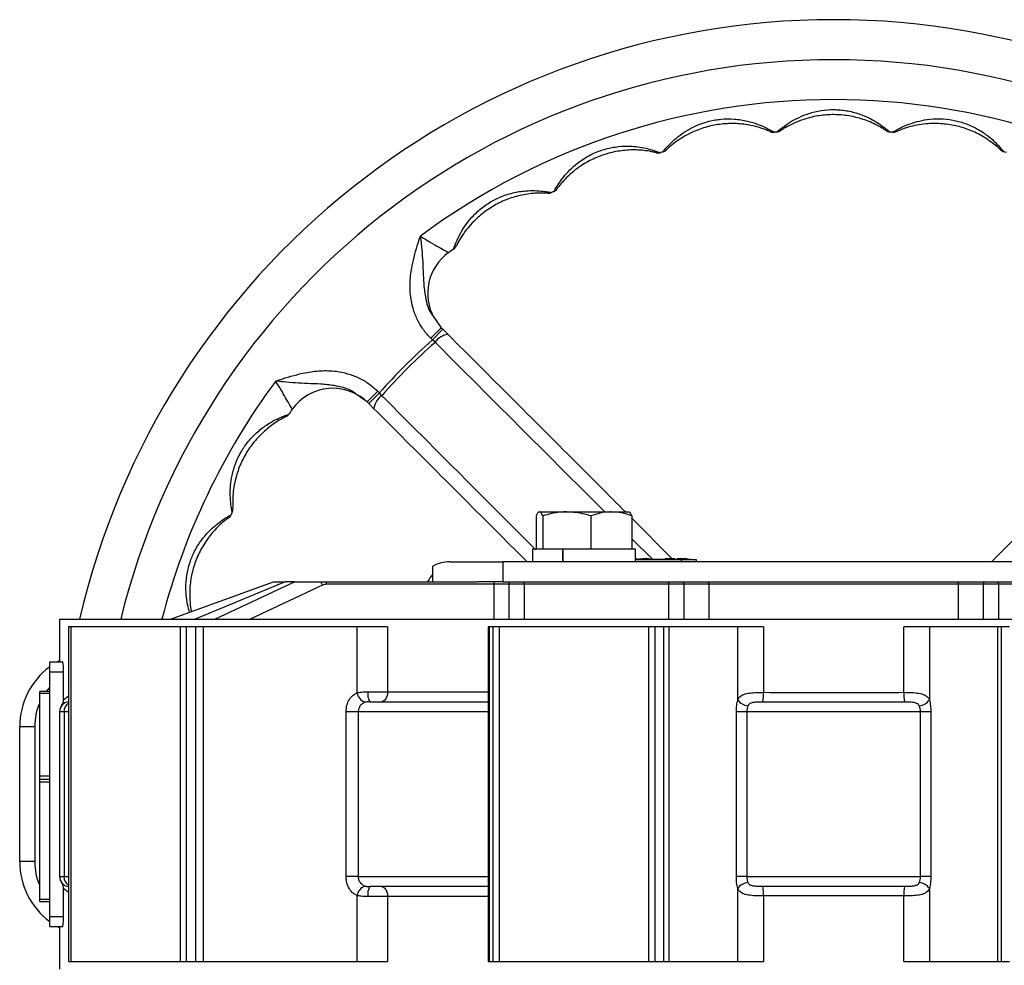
# Model space of a CAD drawing. Header units: millimetres. Extents: x 387 to 2639, y -861 to 1385.
# Tile 27 of 36: x 1056 to 1254, y 1196 to 1385. Entities that reach past the tile are written whole.
import ezdxf

# ---------------------------------------------------------------- set-up
doc = ezdxf.new("R2010")
doc.units = ezdxf.units.MM

msp = doc.modelspace()

# ---------------------------------------------------------------- linework, layer by layer
at = {"color": 7, "linetype": 'Continuous', "lineweight": 25}
for p, q in [((1139.14, 1325.64), (1140.78, 1323.32)), ((1140.78, 1323.32), (1138.66, 1321.2)), ((1140.78, 1323.32), (1141.11, 1323)), ((1138.99, 1320.87), (1138.66, 1321.2)), ((1141.11, 1323), (1138.99, 1320.87)), ((1142.14, 1321.96), (1141.11, 1323)), ((1139.54, 1320.39), (1138.99, 1320.87)), ((1125.94, 1308.47), (1123.83, 1309.96)), ((1125.94, 1308.47), (1128.06, 1310.59)), ((1126.26, 1308.14), (1128.38, 1310.26)), ((1128.06, 1310.59), (1128.38, 1310.26)), ((1128.87, 1309.71), (1128.38, 1310.26)), ((1126.26, 1308.14), (1125.94, 1308.47)), ((1126.26, 1308.14), (1127.29, 1307.11)), ((1160.42, 1286.46), (1165.9, 1286.46)), ((1165.9, 1286.46), (1174.82, 1286.46)), ((1174.82, 1286.46), (1178.35, 1286.46)), ((1159.75, 1285.66), (1159.75, 1278.96)), ((1161.1, 1285.66), (1161.1, 1278.96)), ((1170.7, 1285.66), (1170.7, 1278.96)), ((1178.95, 1285.66), (1178.95, 1278.96)), ((1178.95, 1285.18), (1187.04, 1277.09)), ((1250.97, 1276.46), (1259.75, 1285.24)), ((1159.05, 1278.96), (1159.05, 1276.46)), ((1161.1, 1278.96), (1159.05, 1278.96)), ((1161.1, 1278.96), (1161.08, 1278.96)), ((1161.27, 1278.96), (1161.1, 1278.96)), ((1165.08, 1278.96), (1161.27, 1278.96)), ((1165.08, 1278.96), (1165.08, 1276.46)), ((1165.08, 1278.96), (1165.09, 1278.96)), ((1165.09, 1278.96), (1165.09, 1276.46)), ((1170.53, 1278.96), (1165.09, 1278.96)), ((1170.7, 1278.96), (1170.53, 1278.96)), ((1170.85, 1278.96), (1170.7, 1278.96)), ((1178.8, 1278.96), (1170.85, 1278.96)), ((1178.95, 1278.96), (1178.8, 1278.96)), ((1179.65, 1278.96), (1178.95, 1278.96)), ((1179.65, 1276.46), (1179.65, 1278.96)), ((1142.49, 1276.46), (1153.11, 1276.46)), ((1153.11, 1276.46), (1153.11, 1272.46)), ((1285.09, 1276.46), (1153.11, 1276.46)), ((1179.65, 1276.96), (1189.6, 1276.96)), ((1179.65, 1276.95), (1188.85, 1276.95)), ((1179.66, 1277.06), (1179.66, 1276.97)), ((1179.66, 1276.97), (1179.66, 1276.96)), ((1180, 1277.06), (1179.69, 1277.06)), ((1179.9, 1276.97), (1179.9, 1276.96)), ((1179.94, 1276.97), (1179.9, 1276.97)), ((1179.94, 1276.97), (1179.94, 1276.96)), ((1180, 1277.06), (1180, 1276.97)), ((1180.01, 1277.06), (1180.01, 1276.97)), ((1180.31, 1276.97), (1180.31, 1276.96)), ((1180.38, 1276.97), (1180.34, 1276.97)), ((1180.38, 1276.97), (1180.38, 1276.96)), ((1180.94, 1276.97), (1180.38, 1276.97)), ((1180.94, 1276.97), (1180.94, 1276.96)), ((1181.07, 1276.97), (1180.94, 1276.97)), ((1181.08, 1277.06), (1181.08, 1276.97)), ((1181.08, 1276.97), (1181.08, 1276.96)), ((1181.09, 1276.97), (1181.09, 1276.96)), ((1181.1, 1276.97), (1181.09, 1276.97)), ((1181.1, 1277.06), (1181.1, 1276.97)), ((1181.6, 1277.06), (1181.1, 1277.06)), ((1181.1, 1276.97), (1181.1, 1276.96)), ((1182.4, 1276.97), (1181.1, 1276.97)), ((1181.79, 1277.06), (1181.79, 1276.97)), ((1181.87, 1277.06), (1181.87, 1276.97)), ((1182.02, 1277.06), (1181.87, 1277.06)), ((1182.02, 1277.06), (1182.02, 1276.97)), ((1182.06, 1277.06), (1182.06, 1276.97)), ((1182.4, 1277.06), (1182.09, 1277.06)), ((1182.4, 1277.06), (1182.4, 1276.97)), ((1182.4, 1276.97), (1182.4, 1276.96)), ((1182.41, 1277.06), (1182.41, 1276.96)), ((1185.25, 1276.96), (1185.25, 1276.95)), ((1185.25, 1276.96), (1185.25, 1276.95)), ((1185.25, 1276.96), (1185.25, 1276.95)), ((1185.91, 1277.06), (1185.52, 1277.06)), ((1185.52, 1277.06), (1185.52, 1276.96)), ((1185.96, 1277.06), (1185.96, 1276.96)), ((1185.98, 1277.06), (1185.98, 1276.96)), ((1186.79, 1277.06), (1185.98, 1277.06)), ((1186.79, 1277.06), (1186.79, 1276.96)), ((1187.52, 1277.06), (1186.79, 1277.06)), ((1186.99, 1276.95), (1186.99, 1276.96)), ((1187.52, 1277.06), (1187.52, 1276.96)), ((1187.54, 1277.06), (1187.54, 1276.96)), ((1187.99, 1277.06), (1187.99, 1276.96)), ((1188.38, 1277.06), (1187.99, 1277.06)), ((1188.43, 1277.06), (1188.43, 1276.96)), ((1188.45, 1277.06), (1188.45, 1276.96)), ((1189.99, 1277.06), (1188.45, 1277.06)), ((1188.85, 1276.95), (1188.85, 1276.46)), ((1188.85, 1276.95), (1191.85, 1276.95)), ((1189.6, 1276.96), (1190.85, 1276.96)), ((1189.99, 1277.06), (1189.99, 1276.96)), ((1190.01, 1277.06), (1190.01, 1276.96)), ((1191.85, 1276.95), (1191.85, 1276.46)), ((1139.11, 1272.46), (1139.11, 1275.59)), ((1086.57, 1264.96), (1107.18, 1272.46)), ((1095.46, 1264.96), (1111.38, 1272.46)), ((1111.38, 1272.46), (1109.52, 1272.46)), ((1111.38, 1272.46), (1116.63, 1272.46)), ((1116.96, 1271.77), (1116.63, 1272.46)), ((1116.63, 1272.46), (1117.81, 1272.46)), ((1117.81, 1271.96), (1117.81, 1272.46)), ((1117.81, 1272.46), (1147.94, 1272.46)), ((1151.35, 1271.96), (1117.81, 1271.96)), ((1153.11, 1272.46), (1147.94, 1272.46)), ((1151.35, 1271.96), (1151.35, 1272.46)), ((1154.35, 1271.96), (1151.35, 1271.96)), ((1153.11, 1272.46), (1154.8, 1272.46)), ((1154.35, 1264.96), (1154.35, 1271.96)), ((1157.35, 1271.96), (1154.35, 1271.96)), ((1154.8, 1272.46), (1157.35, 1272.46)), ((1157.35, 1271.96), (1157.35, 1272.46)), ((1157.35, 1272.46), (1186.35, 1272.46)), ((1186.35, 1271.96), (1157.35, 1271.96)), ((1186.35, 1271.96), (1186.35, 1272.46)), ((1186.35, 1272.46), (1188.9, 1272.46)), ((1189.35, 1271.96), (1186.35, 1271.96)), ((1188.9, 1272.46), (1249.8, 1272.46)), ((1189.35, 1271.96), (1189.35, 1264.96)), ((1194.35, 1271.96), (1189.35, 1271.96)), ((1194.35, 1271.96), (1194.35, 1272.46)), ((1244.35, 1271.96), (1194.35, 1271.96)), ((1244.35, 1271.96), (1244.35, 1272.46)), ((1249.35, 1271.96), (1244.35, 1271.96)), ((1249.35, 1264.96), (1249.35, 1271.96)), ((1252.35, 1271.96), (1249.35, 1271.96)), ((1249.8, 1272.46), (1252.35, 1272.46)), ((1252.35, 1271.96), (1252.35, 1272.46)), ((1252.35, 1272.46), (1281.35, 1272.46)), ((1281.35, 1271.96), (1252.35, 1271.96)), ((1064.35, 1264.96), (1064.35, 1256.46)), ((1064.35, 1264.96), (1374.35, 1264.96)), ((1066.09, 1263.46), (1066.09, 1196.46)), ((1066.57, 1263.46), (1066.09, 1263.46)), ((1066.57, 1263.46), (1066.57, 1196.46)), ((1088.53, 1263.46), (1066.57, 1263.46)), ((1088.53, 1196.46), (1088.53, 1263.46)), ((1089.66, 1263.46), (1088.53, 1263.46)), ((1089.66, 1263.46), (1089.66, 1196.46)), ((1091.61, 1263.46), (1089.66, 1263.46)), ((1093.07, 1263.46), (1091.61, 1263.46)), ((1091.61, 1196.46), (1091.61, 1263.46)), ((1093.07, 1263.46), (1093.07, 1196.46)), ((1123.91, 1263.46), (1093.07, 1263.46)), ((1123.91, 1250.26), (1123.91, 1263.46)), ((1130, 1263.46), (1123.91, 1263.46)), ((1130, 1263.46), (1130, 1250.46)), ((1150.18, 1263.46), (1150.18, 1196.46)), ((1150.37, 1263.46), (1150.18, 1263.46)), ((1150.37, 1263.46), (1150.37, 1196.46)), ((1151.19, 1263.46), (1150.37, 1263.46)), ((1151.19, 1196.46), (1151.19, 1263.46)), ((1152.34, 1263.46), (1151.19, 1263.46)), ((1152.34, 1263.46), (1152.34, 1196.46)), ((1182.36, 1263.46), (1152.34, 1263.46)), ((1183.57, 1263.46), (1182.36, 1263.46)), ((1182.36, 1196.46), (1182.36, 1263.46)), ((1183.57, 1263.46), (1183.57, 1196.46)), ((1185.35, 1263.46), (1183.57, 1263.46)), ((1185.35, 1196.46), (1185.35, 1263.46)), ((1186.38, 1263.46), (1185.35, 1263.46)), ((1186.38, 1263.46), (1186.38, 1196.46)), ((1200.15, 1263.46), (1186.38, 1263.46)), ((1200.15, 1248.86), (1200.15, 1263.46)), ((1205.3, 1263.46), (1200.15, 1263.46)), ((1205.3, 1263.46), (1205.3, 1250.34)), ((1233.39, 1250.34), (1233.39, 1263.46)), ((1238.54, 1263.46), (1233.39, 1263.46)), ((1238.54, 1263.46), (1238.54, 1248.86)), ((1252.22, 1263.46), (1238.54, 1263.46)), ((1252.22, 1196.46), (1252.22, 1263.46)), ((1252.94, 1263.46), (1252.22, 1263.46)), ((1252.94, 1263.46), (1252.94, 1196.46)), ((1254.55, 1263.46), (1252.94, 1263.46)), ((1062.35, 1256.46), (1064.94, 1256.46)), ((1062.35, 1254.46), (1062.35, 1256.46)), ((1063.87, 1256.46), (1064.35, 1256.72)), ((1062.35, 1254.46), (1065.12, 1254.46)), ((1062.35, 1205.46), (1062.35, 1254.46)), ((1065.12, 1248.84), (1065.12, 1254.46)), ((1062.35, 1250.5), (1060.35, 1250.5)), ((1060.35, 1250.17), (1060.35, 1250.5)), ((1126.08, 1250.46), (1130, 1250.46)), ((1060.35, 1250.17), (1062.35, 1250.17)), ((1060.35, 1233.63), (1060.35, 1250.17)), ((1126.5, 1248.46), (1150.18, 1248.46)), ((1065.23, 1246.46), (1064.35, 1246.46)), ((1064.35, 1246.46), (1064.35, 1213.46)), ((1065.23, 1246.46), (1065.23, 1213.46)), ((1121.72, 1213.46), (1121.72, 1246.46)), ((1124.13, 1246.46), (1121.72, 1246.46)), ((1124.13, 1246.46), (1124.13, 1213.46)), ((1199.87, 1213.46), (1199.87, 1246.46)), ((1201.95, 1246.46), (1199.87, 1246.46)), ((1201.95, 1246.46), (1201.95, 1213.46)), ((1236.74, 1246.46), (1201.95, 1246.46)), ((1238.83, 1246.46), (1236.74, 1246.46)), ((1236.74, 1213.46), (1236.74, 1246.46)), ((1238.83, 1246.46), (1238.83, 1213.46)), ((1056.35, 1216.46), (1056.35, 1243.46)), ((1059.35, 1243.46), (1056.35, 1243.46)), ((1059.35, 1243.46), (1059.35, 1216.46)), ((1060.35, 1233.63), (1062.35, 1233.63)), ((1060.35, 1232.96), (1060.35, 1233.63)), ((1060.35, 1232.96), (1062.35, 1232.96)), ((1060.35, 1232.46), (1060.35, 1232.96)), ((1060.35, 1232.46), (1062.35, 1232.46)), ((1060.35, 1208.96), (1060.35, 1232.46)), ((1059.35, 1216.46), (1056.35, 1216.46)), ((1064.35, 1213.46), (1065.23, 1213.46)), ((1124.13, 1213.46), (1121.72, 1213.46)), ((1201.95, 1213.46), (1199.87, 1213.46)), ((1201.95, 1213.46), (1236.74, 1213.46)), ((1238.83, 1213.46), (1236.74, 1213.46)), ((1065.12, 1205.46), (1065.12, 1211.08)), ((1150.18, 1211.46), (1126.5, 1211.46)), ((1200.15, 1196.46), (1200.15, 1211.06)), ((1238.54, 1211.06), (1238.54, 1196.46)), ((1060.35, 1208.96), (1062.35, 1208.96)), ((1060.35, 1208.46), (1060.35, 1208.96)), ((1123.91, 1196.46), (1123.91, 1209.66)), ((1130, 1209.46), (1126.08, 1209.46)), ((1130, 1209.46), (1130, 1196.46)), ((1205.3, 1209.58), (1205.3, 1196.46)), ((1233.39, 1196.46), (1233.39, 1209.58)), ((1060.35, 1208.46), (1062.35, 1208.46)), ((1062.35, 1203.46), (1062.35, 1205.46)), ((1062.35, 1205.46), (1065.12, 1205.46)), ((1062.35, 1203.46), (1064.94, 1203.46)), ((1064.35, 1203.2), (1063.87, 1203.46)), ((1064.35, 1203.46), (1064.35, 1194.96)), ((1066.09, 1196.46), (1066.57, 1196.46)), ((1066.57, 1196.46), (1088.53, 1196.46)), ((1088.53, 1196.46), (1089.66, 1196.46)), ((1089.66, 1196.46), (1091.61, 1196.46)), ((1091.61, 1196.46), (1093.07, 1196.46)), ((1093.07, 1196.46), (1123.91, 1196.46)), ((1123.91, 1196.46), (1130, 1196.46)), ((1150.18, 1196.46), (1150.37, 1196.46)), ((1150.37, 1196.46), (1151.19, 1196.46)), ((1151.19, 1196.46), (1152.34, 1196.46)), ((1152.34, 1196.46), (1182.36, 1196.46)), ((1182.36, 1196.46), (1183.57, 1196.46)), ((1183.57, 1196.46), (1185.35, 1196.46)), ((1185.35, 1196.46), (1186.38, 1196.46)), ((1186.38, 1196.46), (1200.15, 1196.46)), ((1200.15, 1196.46), (1205.3, 1196.46)), ((1233.39, 1196.46), (1238.54, 1196.46)), ((1238.54, 1196.46), (1252.22, 1196.46)), ((1252.22, 1196.46), (1252.94, 1196.46)), ((1252.94, 1196.46), (1254.55, 1196.46))]:
    msp.add_line(p, q, dxfattribs=at)
at = {"color": 8, "linetype": 'Continuous', "lineweight": 25}
for p, q in [((1183.07, 1276.96), (1178.95, 1281.07)), ((1181.6, 1277.06), (1181.6, 1276.97)), ((1109.52, 1272.46), (1091.51, 1264.96)), ((1151.35, 1264.96), (1151.35, 1271.96)), ((1157.35, 1271.96), (1157.35, 1264.96)), ((1186.35, 1264.96), (1186.35, 1271.96)), ((1194.35, 1271.96), (1194.35, 1264.96)), ((1244.35, 1264.96), (1244.35, 1271.96)), ((1252.35, 1271.96), (1252.35, 1264.96)), ((1116.96, 1271.77), (1102.5, 1264.96)), ((1062.35, 1251.39), (1061.63, 1250.5)), ((1130, 1250.46), (1150.18, 1250.46)), ((1065.12, 1248.84), (1066.09, 1249.62)), ((1066.09, 1246.46), (1065.23, 1246.46)), ((1150.18, 1246.46), (1124.13, 1246.46)), ((1065.23, 1213.46), (1066.09, 1213.46)), ((1124.13, 1213.46), (1150.18, 1213.46)), ((1066.09, 1210.3), (1065.12, 1211.08)), ((1150.18, 1209.46), (1130, 1209.46))]:
    msp.add_line(p, q, dxfattribs=at)
at = {"color": 7, "linetype": 'Continuous', "lineweight": 25, "flags": 128}
for points in [[(1130, 1250.46), (1129.98, 1250.07), (1129.91, 1249.69), (1129.81, 1249.35), (1129.66, 1249.05), (1129.49, 1248.8), (1129.29, 1248.61), (1129.07, 1248.5), (1128.85, 1248.46)], [(1128.85, 1211.46), (1129.07, 1211.42), (1129.29, 1211.31), (1129.49, 1211.12), (1129.66, 1210.87), (1129.81, 1210.57), (1129.91, 1210.22), (1129.98, 1209.85), (1130, 1209.46)]]:
    msp.add_lwpolyline(points, dxfattribs=at)
at = {"color": 7, "linetype": 'Continuous', "lineweight": 25}
for centre, radius, start, end in [((1219.35, 1229.96), 155, 13.0503, 166.9497), ((1219.35, 1229.96), 139, 53.4991, 126.537), ((1207.87, 1363.97), 1.5, 274.8962, 303.9302), ((1230.74, 1363.98), 1.5, 236.1059, 265.1399), ((1207.3, 1363.92), 1.5, 246.1059, 275.1399), ((1219.35, 1229.96), 133, 94.8962, 95.1399), ((1219.35, 1229.96), 133, 84.8962, 85.1399), ((1231.31, 1363.93), 1.5, 264.8962, 293.9302), ((1184.77, 1359.94), 1.5, 284.8962, 313.9302), ((1253.84, 1359.96), 1.5, 226.1059, 255.1399), ((1184.22, 1359.79), 1.5, 256.1059, 285.1399), ((1219.35, 1229.96), 133, 104.8962, 105.1399), ((1219.35, 1229.96), 133, 74.8962, 75.1399), ((1162.73, 1351.96), 1.5, 294.8962, 323.9302), ((1162.21, 1351.72), 1.5, 266.1059, 295.1399), ((1219.35, 1229.96), 133, 114.8962, 115.1399), ((1219.35, 1229.96), 133, 124.8962, 125.424), ((1142.4, 1340.28), 1.5, 304.8962, 333.9302), ((1148.05, 1330.19), 10, 125.424, 209.7104), ((1142.56, 1318.34), 3.65, 96.5663, 145.8519), ((1219.35, 1229.96), 121.34, 131.4743, 138.5618), ((1219.35, 1229.96), 120.61, 131.4313, 138.6049), ((1119.07, 1301.19), 10, 45.0181, 144.6121), ((1130.92, 1306.7), 3.65, 124.1843, 173.4698), ((1108.98, 1306.84), 1.5, 296.1059, 325.1399), ((1219.35, 1229.96), 133, 144.6121, 145.1399), ((1097.31, 1286.5), 1.5, 306.1059, 335.1399), ((1219.35, 1229.96), 133, 154.8962, 155.1399), ((1097.55, 1287.02), 1.5, 334.8962, 3.9302), ((1144.66, 1268.96), 7.5, 137.7617, 152.1961), ((1117.81, 1269.96), 2, 90, 115.2237), ((1157.35, 1271.96), 3, 170.4059, 180), ((1186.35, 1271.96), 3, 0, 9.5941), ((1252.35, 1271.96), 3, 170.4059, 180), ((1071.35, 1243.46), 15, 126.8699, 180), ((1126.26, 1250.64), 2.39, 189.1244, 252.4266), ((1128.81, 1249.98), 2.77, 170.0372, 213.3711), ((1196.35, 1250.02), 8.96, 349.6199, 2.093), ((1242.35, 1250.02), 8.96, 177.907, 190.3801), ((1066.35, 1246.46), 2, 97.368, 180), ((1202.34, 1250.26), 2.6, 212.4548, 266.639), ((1236.35, 1250.26), 2.6, 273.361, 327.5452), ((1071.35, 1216.46), 15, 180, 233.1301), ((1066.35, 1213.46), 2, 180, 262.632), ((1126.26, 1209.28), 2.39, 107.5734, 170.8756), ((1128.81, 1209.94), 2.77, 146.6289, 189.9628), ((1202.34, 1209.66), 2.6, 93.361, 147.5452), ((1196.35, 1209.9), 8.96, 357.907, 10.3801), ((1242.35, 1209.9), 8.96, 169.6199, 182.093), ((1236.35, 1209.66), 2.6, 32.4548, 86.639)]:
    msp.add_arc(centre, radius, start, end, dxfattribs=at)
at = {"color": 8, "linetype": 'Continuous', "lineweight": 25}
for centre, radius, start, end in [((1219.35, 1229.96), 147, 13.7741, 166.2259), ((1219.35, 1229.96), 139, 143.4991, 165.416), ((1071.35, 1243.46), 12, 156.4435, 180), ((1067.26, 1246.5), 2.04, 125.2169, 181.0143), ((1071.35, 1216.46), 12, 180, 203.5565), ((1067.26, 1213.42), 2.04, 178.9857, 234.7831)]:
    msp.add_arc(centre, radius, start, end, dxfattribs=at)
at = {"color": 7, "linetype": 'Continuous', "lineweight": 25}
msp.add_ellipse((1142.49, 1268.96), major_axis=(0, 7.5), ratio=0.965493, start_param=0, end_param=0.485518, dxfattribs=at)
for points, knots in [([(1208, 1362.47), (1208.02, 1362.49), (1208.06, 1362.53), (1208.43, 1362.85), (1209.23, 1363.51), (1210.63, 1364.49), (1212.43, 1365.46), (1214.48, 1366.27), (1216.84, 1366.84), (1218.96, 1367), (1221.1, 1366.9), (1223.25, 1366.54), (1225.31, 1365.84), (1226.99, 1365.04), (1228.34, 1364.25), (1229.5, 1363.41), (1230.25, 1362.8), (1230.57, 1362.52), (1230.6, 1362.49), (1230.61, 1362.48)], [0, 0, 0, 0, 0.0342555, 0.067184, 0.1170713, 0.1941728, 0.2617856, 0.3318114, 0.4168789, 0.5046242, 0.5435577, 0.6313853, 0.722268, 0.7617393, 0.8238821, 0.8898044, 0.9316543, 0.9766913, 1, 1, 1, 1]), ([(1185.16, 1358.49), (1185.17, 1358.51), (1185.21, 1358.56), (1185.52, 1358.94), (1186.2, 1359.73), (1187.4, 1360.93), (1189.01, 1362.2), (1190.88, 1363.35), (1193.11, 1364.32), (1195.17, 1364.85), (1197.29, 1365.12), (1199.47, 1365.14), (1201.62, 1364.81), (1203.42, 1364.31), (1204.89, 1363.77), (1206.17, 1363.15), (1207.02, 1362.68), (1207.39, 1362.45), (1207.42, 1362.43), (1207.43, 1362.42)], [0, 0, 0, 0, 0.034255, 0.067184, 0.117071, 0.194173, 0.261786, 0.331811, 0.416879, 0.504624, 0.543558, 0.631385, 0.722268, 0.761739, 0.823882, 0.889804, 0.931654, 0.976691, 1, 1, 1, 1]), ([(1229.91, 1362.73), (1229.9, 1362.74), (1229.87, 1362.76), (1229.55, 1362.97), (1228.83, 1363.42), (1227.72, 1364.02), (1225.9, 1364.83), (1223.49, 1365.57), (1220.54, 1366), (1217.58, 1365.95), (1215.03, 1365.53), (1212.94, 1364.89), (1211.25, 1364.2), (1209.91, 1363.49), (1209.13, 1363), (1208.77, 1362.77), (1208.73, 1362.74), (1208.7, 1362.72)], [0, 0, 0, 0, 0.020145, 0.05981, 0.0982, 0.161677, 0.224089, 0.338545, 0.453346, 0.566142, 0.678872, 0.74972, 0.820392, 0.895339, 0.941224, 0.970345, 1, 1, 1, 1]), ([(1231.18, 1362.43), (1231.2, 1362.45), (1231.25, 1362.48), (1231.67, 1362.73), (1232.58, 1363.24), (1234.12, 1363.96), (1236.07, 1364.6), (1238.22, 1365.04), (1240.64, 1365.19), (1242.76, 1364.98), (1244.85, 1364.51), (1246.91, 1363.79), (1248.81, 1362.74), (1250.33, 1361.66), (1251.53, 1360.65), (1252.52, 1359.62), (1253.15, 1358.89), (1253.42, 1358.55), (1253.45, 1358.52), (1253.46, 1358.51)], [0, 0, 0, 0, 0.034255, 0.067184, 0.117071, 0.194173, 0.261786, 0.331811, 0.416879, 0.504624, 0.543558, 0.631385, 0.722268, 0.761739, 0.823882, 0.889804, 0.931654, 0.976691, 1, 1, 1, 1]), ([(1206.69, 1362.55), (1206.68, 1362.55), (1206.65, 1362.57), (1206.3, 1362.72), (1205.51, 1363.03), (1204.31, 1363.44), (1202.38, 1363.92), (1199.88, 1364.23), (1196.9, 1364.14), (1193.99, 1363.58), (1191.56, 1362.72), (1189.61, 1361.72), (1188.07, 1360.76), (1186.87, 1359.82), (1186.18, 1359.21), (1185.87, 1358.91), (1185.83, 1358.88), (1185.81, 1358.86)], [0, 0, 0, 0, 0.020145, 0.05981, 0.0982, 0.161677, 0.224089, 0.338545, 0.453346, 0.566142, 0.678872, 0.74972, 0.820392, 0.895339, 0.941224, 0.970345, 1, 1, 1, 1]), ([(1252.8, 1358.88), (1252.79, 1358.89), (1252.77, 1358.91), (1252.49, 1359.18), (1251.86, 1359.74), (1250.87, 1360.53), (1249.22, 1361.64), (1246.97, 1362.79), (1244.15, 1363.73), (1241.22, 1364.19), (1238.64, 1364.22), (1236.46, 1363.95), (1234.69, 1363.57), (1233.25, 1363.1), (1232.39, 1362.76), (1231.99, 1362.59), (1231.94, 1362.57), (1231.92, 1362.56)], [0, 0, 0, 0, 0.020145, 0.05981, 0.0982, 0.161677, 0.224089, 0.338545, 0.453346, 0.566142, 0.678872, 0.74972, 0.820392, 0.895339, 0.941224, 0.970345, 1, 1, 1, 1]), ([(1163.36, 1350.6), (1163.37, 1350.63), (1163.4, 1350.68), (1163.63, 1351.11), (1164.17, 1352), (1165.15, 1353.39), (1166.51, 1354.92), (1168.15, 1356.38), (1170.17, 1357.72), (1172.11, 1358.6), (1174.16, 1359.24), (1176.3, 1359.64), (1178.47, 1359.68), (1180.33, 1359.51), (1181.87, 1359.23), (1183.25, 1358.84), (1184.16, 1358.52), (1184.56, 1358.36), (1184.6, 1358.35), (1184.61, 1358.34)], [0, 0, 0, 0, 0.034255, 0.067184, 0.117071, 0.194173, 0.261786, 0.331811, 0.416879, 0.504624, 0.543558, 0.631385, 0.722268, 0.761739, 0.823882, 0.889804, 0.931654, 0.976691, 1, 1, 1, 1]), ([(1183.86, 1358.34), (1183.85, 1358.34), (1183.81, 1358.35), (1183.44, 1358.44), (1182.61, 1358.61), (1181.36, 1358.8), (1179.38, 1358.94), (1176.86, 1358.81), (1173.94, 1358.2), (1171.17, 1357.15), (1168.93, 1355.87), (1167.18, 1354.56), (1165.83, 1353.34), (1164.81, 1352.21), (1164.24, 1351.49), (1163.98, 1351.14), (1163.95, 1351.1), (1163.94, 1351.08)], [0, 0, 0, 0, 0.020145, 0.05981, 0.0982, 0.161677, 0.224089, 0.338545, 0.453346, 0.566142, 0.678872, 0.74972, 0.820392, 0.895339, 0.941224, 0.970345, 1, 1, 1, 1]), ([(1143.26, 1339.04), (1143.27, 1339.07), (1143.29, 1339.13), (1143.44, 1339.59), (1143.81, 1340.56), (1144.53, 1342.11), (1145.61, 1343.85), (1146.98, 1345.57), (1148.74, 1347.24), (1150.49, 1348.44), (1152.39, 1349.43), (1154.44, 1350.19), (1156.57, 1350.61), (1158.43, 1350.76), (1159.99, 1350.76), (1161.41, 1350.61), (1162.37, 1350.46), (1162.79, 1350.37), (1162.83, 1350.36), (1162.84, 1350.36)], [0, 0, 0, 0, 0.034255, 0.067184, 0.117071, 0.194173, 0.261786, 0.331811, 0.416879, 0.504624, 0.543558, 0.631385, 0.722268, 0.761739, 0.823882, 0.889804, 0.931654, 0.976691, 1, 1, 1, 1]), ([(1162.11, 1350.22), (1162.09, 1350.22), (1162.06, 1350.23), (1161.68, 1350.25), (1160.83, 1350.28), (1159.57, 1350.25), (1157.59, 1350.04), (1155.13, 1349.47), (1152.36, 1348.37), (1149.82, 1346.85), (1147.83, 1345.21), (1146.33, 1343.61), (1145.22, 1342.17), (1144.41, 1340.88), (1143.97, 1340.07), (1143.78, 1339.68), (1143.76, 1339.64), (1143.75, 1339.62)], [0, 0, 0, 0, 0.020145, 0.05981, 0.0982, 0.161677, 0.224089, 0.338545, 0.453346, 0.566142, 0.678872, 0.74972, 0.820392, 0.895339, 0.941224, 0.970345, 1, 1, 1, 1]), ([(1138.66, 1321.2), (1138.14, 1321.77), (1137.08, 1322.94), (1135.91, 1324.99), (1135.07, 1327.21), (1134.55, 1329.75), (1134.45, 1332.62), (1134.94, 1336.25), (1135.81, 1339.23), (1136.44, 1341.18), (1136.59, 1341.63), (1136.59, 1341.64)], [0, 0, 0, 0, 0.1065559, 0.2163218, 0.3228343, 0.4320955, 0.5722679, 0.7164577, 0.9345699, 0.9989527, 1, 1, 1, 1]), ([(1136.59, 1341.64), (1137.26, 1341.23), (1138.6, 1340.42), (1140.39, 1339.38), (1141.68, 1338.65), (1142.21, 1338.36), (1142.25, 1338.34), (1142.26, 1338.34)], [0, 0, 0, 0, 0.238211, 0.476573, 0.708603, 0.920838, 1, 1, 1, 1]), ([(1142.14, 1321.96), (1150.6, 1313.51), (1162.44, 1301.67), (1174.29, 1289.84), (1177.67, 1286.46)], [0, 0, 0, 0, 0.714799, 1, 1, 1, 1]), ([(1107.61, 1312.64), (1107.62, 1312.64), (1108.07, 1312.79), (1110.03, 1313.43), (1112.99, 1314.3), (1116.62, 1314.78), (1119.48, 1314.7), (1122.04, 1314.17), (1124.24, 1313.34), (1126.3, 1312.17), (1127.47, 1311.12), (1128.06, 1310.59)], [0, 0, 0, 0, 0.001047, 0.065434, 0.283557, 0.425874, 0.567906, 0.675819, 0.78368, 0.891853, 1, 1, 1, 1]), ([(1110.92, 1306.98), (1110.89, 1307.04), (1110.83, 1307.15), (1110.35, 1308.01), (1109.62, 1309.3), (1108.68, 1310.91), (1107.96, 1312.08), (1107.61, 1312.64)], [0, 0, 0, 0, 0.190823, 0.381315, 0.580591, 0.798663, 1, 1, 1, 1]), ([(1098.91, 1286.39), (1098.9, 1286.41), (1098.89, 1286.47), (1098.8, 1286.95), (1098.63, 1287.98), (1098.48, 1289.68), (1098.54, 1291.72), (1098.87, 1293.9), (1099.55, 1296.23), (1100.48, 1298.14), (1101.63, 1299.95), (1103.02, 1301.63), (1104.65, 1303.06), (1106.19, 1304.12), (1107.55, 1304.9), (1108.85, 1305.48), (1109.75, 1305.82), (1110.16, 1305.96), (1110.2, 1305.97), (1110.21, 1305.98)], [0, 0, 0, 0, 0.034255, 0.067184, 0.117071, 0.194173, 0.261786, 0.331811, 0.416879, 0.504624, 0.543558, 0.631385, 0.722268, 0.761739, 0.823882, 0.889804, 0.931654, 0.976691, 1, 1, 1, 1]), ([(1109.64, 1305.49), (1109.63, 1305.48), (1109.6, 1305.47), (1109.26, 1305.3), (1108.51, 1304.9), (1107.43, 1304.24), (1105.82, 1303.07), (1103.98, 1301.35), (1102.13, 1299.01), (1100.69, 1296.42), (1099.79, 1294.01), (1099.29, 1291.87), (1099.04, 1290.07), (1098.99, 1288.56), (1099.02, 1287.63), (1099.04, 1287.2), (1099.05, 1287.15), (1099.05, 1287.13)], [0, 0, 0, 0, 0.0201451, 0.0598102, 0.0982001, 0.1616769, 0.224089, 0.338545, 0.4533458, 0.5661421, 0.6788719, 0.74972, 0.8203918, 0.8953387, 0.9412244, 0.9703449, 1, 1, 1, 1]), ([(1157.96, 1276.46), (1156.2, 1278.22), (1145.98, 1288.44), (1135.76, 1298.65), (1127.29, 1307.11)], [0, 0, 0, 0, 0.172033, 1, 1, 1, 1]), ([(1160.42, 1286.46), (1160.41, 1286.46), (1160.29, 1286.45), (1160.06, 1286.28), (1159.85, 1285.86), (1159.75, 1285.66)], [0, 0, 0, 0, 0.07009, 0.530784, 1, 1, 1, 1]), ([(1161.1, 1285.66), (1160.99, 1285.88), (1160.77, 1286.33), (1160.54, 1286.42), (1160.42, 1286.46)], [0, 0, 0, 0, 0.495458, 1, 1, 1, 1]), ([(1165.9, 1286.46), (1165.46, 1286.45), (1163.84, 1286.4), (1162.26, 1285.97), (1161.1, 1285.66)], [0, 0, 0, 0, 0.2686336, 1, 1, 1, 1]), ([(1170.7, 1285.66), (1170.3, 1285.78), (1168.73, 1286.25), (1167.11, 1286.37), (1165.9, 1286.46)], [0, 0, 0, 0, 0.257551, 1, 1, 1, 1]), ([(1174.82, 1286.46), (1174.73, 1286.46), (1173.98, 1286.45), (1172.59, 1286.28), (1171.33, 1285.86), (1170.7, 1285.66)], [0, 0, 0, 0, 0.07009, 0.530784, 1, 1, 1, 1]), ([(1178.95, 1285.66), (1178.28, 1285.88), (1176.93, 1286.33), (1175.53, 1286.42), (1174.82, 1286.46)], [0, 0, 0, 0, 0.495458, 1, 1, 1, 1]), ([(1178.27, 1286.46), (1178.29, 1286.46), (1178.41, 1286.45), (1178.64, 1286.28), (1178.84, 1285.86), (1178.95, 1285.66)], [0, 0, 0, 0, 0.07009, 0.530784, 1, 1, 1, 1]), ([(1098.19, 1285.29), (1098.18, 1285.28), (1098.16, 1285.26), (1097.85, 1285.04), (1097.18, 1284.51), (1096.24, 1283.68), (1094.85, 1282.25), (1093.33, 1280.23), (1091.92, 1277.61), (1090.95, 1274.81), (1090.48, 1272.27), (1090.36, 1270.08), (1090.43, 1268.29), (1090.6, 1267), (1090.7, 1266.52), (1090.71, 1266.47)], [0, 0, 0, 0, 0.022281, 0.066152, 0.108613, 0.178821, 0.247851, 0.374444, 0.501418, 0.626175, 0.750859, 0.82922, 0.907385, 0.99028, 1, 1, 1, 1]), ([(1179.66, 1277.06), (1179.66, 1277.06), (1179.66, 1277.06), (1179.65, 1277.06), (1179.65, 1277.06)], [0, 0, 0, 0, 0.96712, 1, 1, 1, 1]), ([(1181.09, 1276.97), (1181.09, 1276.97), (1181.08, 1276.97), (1181.08, 1276.97), (1181.08, 1276.97)], [0, 0, 0, 0, 0.560093, 1, 1, 1, 1]), ([(1181.79, 1277.06), (1181.76, 1277.06), (1181.69, 1277.06), (1181.63, 1277.06), (1181.6, 1277.06)], [0, 0, 0, 0, 0.5599205, 1, 1, 1, 1]), ([(1181.86, 1277.06), (1181.83, 1277.06), (1181.78, 1277.06), (1181.73, 1277.06), (1181.71, 1277.06)], [0, 0, 0, 0, 0.5598601, 1, 1, 1, 1]), ([(1181.87, 1277.06), (1181.87, 1277.06), (1181.85, 1277.06), (1181.82, 1277.06), (1181.79, 1277.06)], [0, 0, 0, 0, 0.118842, 1, 1, 1, 1]), ([(1182.06, 1277.06), (1182.06, 1277.06), (1182.05, 1277.06), (1182.03, 1277.06), (1182.02, 1277.06)], [0, 0, 0, 0, 0.559283, 1, 1, 1, 1]), ([(1107.18, 1272.46), (1107.18, 1272.46), (1107.18, 1272.46), (1107.3, 1272.46), (1107.76, 1272.46), (1108.55, 1272.46), (1109.25, 1272.46), (1109.52, 1272.46)], [0, 0, 0, 0, 0.0297505, 0.1699665, 0.3088293, 0.7313125, 1, 1, 1, 1]), ([(1065.12, 1254.46), (1065.12, 1254.54), (1065.12, 1254.84), (1065.11, 1255.36), (1065.07, 1255.91), (1065.01, 1256.3), (1064.97, 1256.45), (1064.94, 1256.46), (1064.94, 1256.46)], [0, 0, 0, 0, 0.076223, 0.289365, 0.50276, 0.71701, 0.93222, 1, 1, 1, 1]), ([(1121.72, 1246.46), (1121.76, 1246.9), (1121.82, 1247.77), (1122.34, 1248.93), (1123.06, 1249.81), (1123.64, 1250.12), (1123.91, 1250.26)], [0, 0, 0, 0, 0.258118, 0.51609, 0.778201, 1, 1, 1, 1]), ([(1123.91, 1250.26), (1124.29, 1250.33), (1124.96, 1250.45), (1125.75, 1250.46), (1126.08, 1250.46)], [0, 0, 0, 0, 0.5847039, 1, 1, 1, 1]), ([(1200.15, 1248.86), (1200.15, 1248.87), (1200.19, 1248.95), (1200.37, 1249.29), (1200.86, 1249.76), (1201.87, 1250.11), (1203.19, 1250.29), (1204.38, 1250.34), (1205.09, 1250.34), (1205.3, 1250.34)], [0, 0, 0, 0, 0.003719, 0.059521, 0.257724, 0.476182, 0.686991, 0.908127, 1, 1, 1, 1]), ([(1205.3, 1250.34), (1208.66, 1250.34), (1215.38, 1250.33), (1224.77, 1250.33), (1230.77, 1250.34), (1233.39, 1250.34)], [0, 0, 0, 0, 0.358782, 0.719096, 1, 1, 1, 1]), ([(1233.39, 1250.34), (1233.93, 1250.34), (1235, 1250.32), (1236.47, 1250.18), (1237.58, 1249.88), (1238.23, 1249.43), (1238.46, 1249.02), (1238.54, 1248.86)], [0, 0, 0, 0, 0.2344395, 0.4673124, 0.6852427, 0.8757287, 1, 1, 1, 1]), ([(1064.73, 1247.64), (1064.85, 1247.84), (1065.08, 1248.21), (1065.11, 1248.64), (1065.12, 1248.84)], [0, 0, 0, 0, 0.53649, 1, 1, 1, 1]), ([(1125.54, 1248.36), (1125.37, 1248.29), (1125, 1248.14), (1124.54, 1247.71), (1124.2, 1247.12), (1124.16, 1246.68), (1124.13, 1246.46)], [0, 0, 0, 0, 0.231467, 0.497714, 0.751501, 1, 1, 1, 1]), ([(1126.5, 1248.46), (1126.35, 1248.46), (1126.06, 1248.45), (1125.73, 1248.41), (1125.58, 1248.37), (1125.54, 1248.36)], [0, 0, 0, 0, 0.457059, 0.883498, 1, 1, 1, 1]), ([(1199.87, 1246.46), (1199.88, 1246.9), (1199.91, 1247.77), (1200.07, 1248.5), (1200.15, 1248.86)], [0, 0, 0, 0, 0.510016, 1, 1, 1, 1]), ([(1205.16, 1248.4), (1205.04, 1248.4), (1204.62, 1248.4), (1203.95, 1248.38), (1203.19, 1248.3), (1202.63, 1248.13), (1202.36, 1247.92), (1202.24, 1247.76), (1202.21, 1247.7), (1202.19, 1247.66)], [0, 0, 0, 0, 0.110609, 0.369506, 0.593276, 0.792445, 0.92389, 0.952472, 1, 1, 1, 1]), ([(1233.53, 1248.4), (1230.88, 1248.4), (1224.84, 1248.4), (1215.36, 1248.4), (1208.56, 1248.4), (1205.16, 1248.4)], [0, 0, 0, 0, 0.2809098, 0.639738, 1, 1, 1, 1]), ([(1236.5, 1247.66), (1236.46, 1247.74), (1236.34, 1247.95), (1235.94, 1248.18), (1235.29, 1248.33), (1234.46, 1248.39), (1233.85, 1248.4), (1233.53, 1248.4)], [0, 0, 0, 0, 0.098781, 0.255985, 0.463355, 0.720063, 1, 1, 1, 1]), ([(1238.54, 1248.86), (1238.63, 1248.48), (1238.79, 1247.75), (1238.81, 1246.88), (1238.83, 1246.46)], [0, 0, 0, 0, 0.513404, 1, 1, 1, 1]), ([(1202.19, 1247.66), (1202.12, 1247.48), (1201.99, 1247.12), (1201.96, 1246.68), (1201.95, 1246.46)], [0, 0, 0, 0, 0.494263, 1, 1, 1, 1]), ([(1236.74, 1246.46), (1236.73, 1246.67), (1236.71, 1247.11), (1236.57, 1247.47), (1236.5, 1247.66)], [0, 0, 0, 0, 0.482401, 1, 1, 1, 1]), ([(1123.91, 1209.66), (1123.57, 1209.85), (1122.91, 1210.22), (1122.17, 1211.27), (1121.78, 1212.41), (1121.74, 1213.16), (1121.72, 1213.46)], [0, 0, 0, 0, 0.277209, 0.554723, 0.824389, 1, 1, 1, 1]), ([(1124.13, 1213.46), (1124.14, 1213.31), (1124.17, 1212.93), (1124.43, 1212.36), (1124.91, 1211.83), (1125.33, 1211.65), (1125.54, 1211.56)], [0, 0, 0, 0, 0.168776, 0.431882, 0.711511, 1, 1, 1, 1]), ([(1200.15, 1211.06), (1200.07, 1211.43), (1199.9, 1212.17), (1199.88, 1213.04), (1199.87, 1213.46)], [0, 0, 0, 0, 0.513404, 1, 1, 1, 1]), ([(1201.95, 1213.46), (1201.96, 1213.25), (1201.98, 1212.81), (1202.12, 1212.45), (1202.19, 1212.26)], [0, 0, 0, 0, 0.482401, 1, 1, 1, 1]), ([(1236.5, 1212.26), (1236.57, 1212.44), (1236.71, 1212.8), (1236.73, 1213.24), (1236.74, 1213.46)], [0, 0, 0, 0, 0.4942633, 1, 1, 1, 1]), ([(1238.83, 1213.46), (1238.81, 1213.02), (1238.79, 1212.15), (1238.62, 1211.42), (1238.54, 1211.06)], [0, 0, 0, 0, 0.510016, 1, 1, 1, 1]), ([(1065.12, 1211.08), (1065.1, 1211.31), (1065.07, 1211.74), (1064.84, 1212.11), (1064.73, 1212.28)], [0, 0, 0, 0, 0.534876, 1, 1, 1, 1]), ([(1125.54, 1211.56), (1125.65, 1211.53), (1125.92, 1211.47), (1126.26, 1211.46), (1126.47, 1211.46), (1126.5, 1211.46)], [0, 0, 0, 0, 0.366468, 0.898818, 1, 1, 1, 1]), ([(1205.3, 1209.58), (1204.76, 1209.58), (1203.69, 1209.6), (1202.23, 1209.74), (1201.12, 1210.04), (1200.46, 1210.49), (1200.24, 1210.9), (1200.15, 1211.06)], [0, 0, 0, 0, 0.2344395, 0.4673124, 0.6852427, 0.8757287, 1, 1, 1, 1]), ([(1202.19, 1212.26), (1202.24, 1212.18), (1202.36, 1211.97), (1202.75, 1211.73), (1203.4, 1211.59), (1204.24, 1211.53), (1204.84, 1211.52), (1205.16, 1211.52)], [0, 0, 0, 0, 0.098781, 0.255985, 0.463355, 0.720063, 1, 1, 1, 1]), ([(1205.16, 1211.52), (1208.55, 1211.52), (1215.34, 1211.52), (1224.82, 1211.52), (1230.88, 1211.52), (1233.53, 1211.52)], [0, 0, 0, 0, 0.3588282, 0.7190902, 1, 1, 1, 1]), ([(1238.54, 1211.06), (1238.54, 1211.05), (1238.51, 1210.97), (1238.33, 1210.63), (1237.83, 1210.16), (1236.83, 1209.81), (1235.5, 1209.63), (1234.31, 1209.58), (1233.6, 1209.58), (1233.39, 1209.58)], [0, 0, 0, 0, 0.0037187, 0.0595211, 0.2577244, 0.4761824, 0.6869912, 0.9081268, 1, 1, 1, 1]), ([(1233.53, 1211.52), (1233.66, 1211.52), (1234.07, 1211.52), (1234.75, 1211.54), (1235.5, 1211.62), (1236.06, 1211.78), (1236.34, 1212), (1236.45, 1212.15), (1236.48, 1212.22), (1236.5, 1212.26)], [0, 0, 0, 0, 0.110609, 0.369506, 0.593276, 0.792445, 0.92389, 0.952472, 1, 1, 1, 1]), ([(1126.08, 1209.46), (1125.61, 1209.47), (1124.82, 1209.48), (1124.17, 1209.61), (1123.91, 1209.66)], [0, 0, 0, 0, 0.592139, 1, 1, 1, 1]), ([(1233.39, 1209.58), (1230.77, 1209.58), (1224.79, 1209.59), (1215.4, 1209.59), (1208.67, 1209.58), (1205.3, 1209.58)], [0, 0, 0, 0, 0.280904, 0.639686, 1, 1, 1, 1]), ([(1064.94, 1203.46), (1064.96, 1203.48), (1065, 1203.53), (1065.05, 1203.87), (1065.1, 1204.38), (1065.12, 1204.95), (1065.12, 1205.31), (1065.12, 1205.46)], [0, 0, 0, 0, 0.21581, 0.431627, 0.647167, 0.861836, 1, 1, 1, 1])]:
    msp.add_open_spline(points, degree=3, knots=knots, dxfattribs=at)
at = {"color": 8, "linetype": 'Continuous', "lineweight": 25}
for points, knots in [([(1136.59, 1341.64), (1136.6, 1341.64), (1136.65, 1341.12), (1136.8, 1339.79), (1137, 1337.66), (1137.13, 1335.18), (1137.19, 1332.6), (1137.52, 1329.59), (1138.05, 1327.1), (1138.97, 1325.86), (1139.14, 1325.64)], [0, 0, 0, 0, 0.001233, 0.093725, 0.241042, 0.389779, 0.555592, 0.72197, 0.950058, 1, 1, 1, 1]), ([(1173.54, 1286.46), (1170.67, 1289.31), (1159.33, 1300.62), (1148, 1311.93), (1139.54, 1320.39)], [0, 0, 0, 0, 0.252551, 1, 1, 1, 1]), ([(1123.83, 1309.96), (1123.54, 1310.18), (1122.24, 1311.16), (1119.67, 1311.73), (1116.66, 1312.05), (1114.08, 1312.11), (1111.59, 1312.25), (1109.47, 1312.43), (1108.14, 1312.58), (1107.62, 1312.64), (1107.61, 1312.64)], [0, 0, 0, 0, 0.064778, 0.289312, 0.452605, 0.616315, 0.762142, 0.907735, 0.998786, 1, 1, 1, 1]), ([(1128.87, 1309.71), (1137.33, 1301.25), (1147.6, 1290.99), (1157.86, 1280.7), (1159.67, 1278.89)], [0, 0, 0, 0, 0.823999, 1, 1, 1, 1]), ([(1090.36, 1266.34), (1090.22, 1266.84), (1089.93, 1267.88), (1089.66, 1269.82), (1089.59, 1272), (1089.87, 1274.42), (1090.44, 1276.46), (1091.27, 1278.44), (1092.34, 1280.34), (1093.7, 1282.03), (1095.03, 1283.34), (1096.23, 1284.34), (1097.41, 1285.15), (1098.24, 1285.64), (1098.62, 1285.85), (1098.66, 1285.87), (1098.67, 1285.87)], [0, 0, 0, 0, 0.0733169, 0.1510701, 0.2315981, 0.3294239, 0.430329, 0.4751016, 0.5761014, 0.6806144, 0.7260055, 0.7974684, 0.8732776, 0.921404, 0.9731955, 1, 1, 1, 1])]:
    msp.add_open_spline(points, degree=3, knots=knots, dxfattribs=at)

doc.saveas('drawing.dxf')
